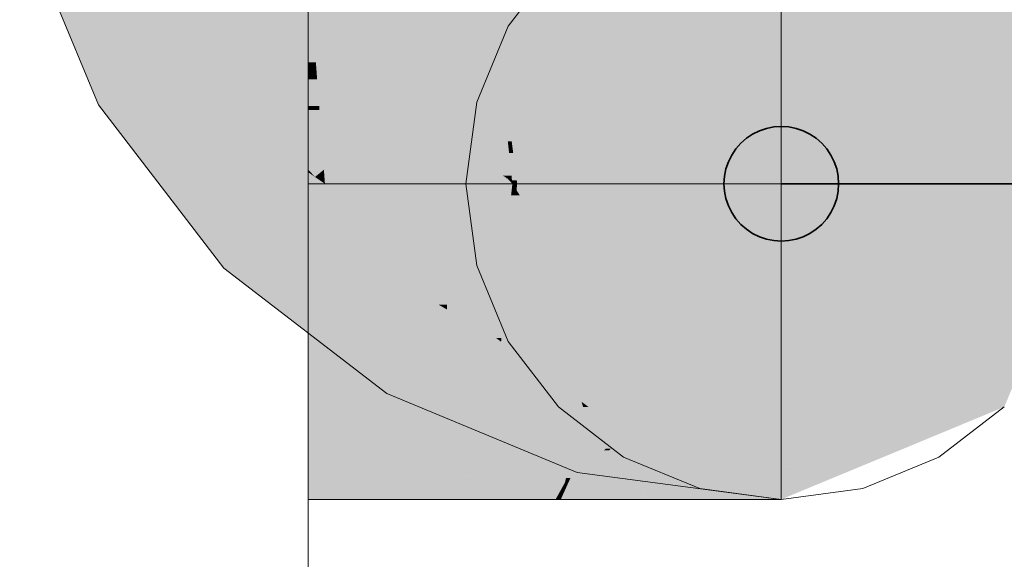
# Model space of a CAD drawing. Extents: x -223 to 557, y -138 to 606.
# Tile 18 of 256: x -7.304 to -5.586, y 3.068 to 4.009. Entities that reach past the tile are written whole.
import ezdxf

# ---------------------------------------------------------------- set-up
doc = ezdxf.new("R2010")
doc.units = 0
doc.layers.get('0').update_dxf_attribs({"lineweight": 35})
doc.layers.add('0-Shading', color=7, linetype='Continuous', lineweight=35)
for name, color, linetype, lineweight, true_color in [('H_Heizkoerper', 1, 'Continuous', 35, 0xff0000), ('H_Ruecklauf', 5, 'Continuous', 35, 0x0000ff), ('H_Ruecklauf_Beschriftung_OG', 5, 'Continuous', 18, 0x0000ff), ('H_Ruecklauf_OG', 5, 'Continuous', 18, 0x0000ff)]:
    doc.layers.add(name, color=color, linetype=linetype, lineweight=lineweight, true_color=true_color)

# ---------------------------------------------------------------- blocks, each defined once
blk = doc.blocks.new('Shading-A07ALDT31N', base_point=(-18.54, 59.0494))
at = {"layer": '0-Shading', "color": 174, "true_color": 0x0000af}
for points in [[(-7.1997, 3.941), (-7.1308, 4.192), (-7.3037, 4.192)], [(-7.0268, 3.941), (-7.1997, 3.941), (-7.1308, 4.192)], [(-7.1664, 3.8604), (-7.0268, 3.941), (-7.1997, 3.941)], [(-6.965, 3.8604), (-7.1664, 3.8604), (-7.0268, 3.941)], [(-7.0352, 3.6896), (-6.965, 3.8604), (-7.1664, 3.8604)], [(-6.8339, 3.6896), (-7.0352, 3.6896), (-6.965, 3.8604)], [(-6.9478, 3.5757), (-6.8339, 3.6896), (-7.0352, 3.6896)], [(-6.6855, 3.5757), (-6.9478, 3.5757), (-6.8339, 3.6896)], [(-6.8449, 3.4966), (-6.6855, 3.5757), (-6.9478, 3.5757)], [(-6.5825, 3.4966), (-6.8449, 3.4966), (-6.6855, 3.5757)], [(-6.6631, 3.3571), (-6.5825, 3.4966), (-6.8449, 3.4966)], [(-6.2898, 3.3754), (-6.6525, 3.3754), (-6.5825, 3.4966)], [(-6.2946, 3.3571), (-6.6631, 3.3571), (-6.2898, 3.3754)], [(-6.6631, 3.3571), (-6.2898, 3.3754), (-6.6525, 3.3754)], [(-5.9756, 3.334), (-6.3008, 3.334), (-6.2898, 3.3754)], [(-6.3314, 3.2198), (-6.2946, 3.3571), (-6.6631, 3.3571)], [(-5.9756, 3.2198), (-6.3314, 3.2198), (-5.9756, 3.334)], [(-6.3314, 3.2198), (-5.9756, 3.334), (-6.3008, 3.334)], [(-5.9756, 3.1729), (-5.9756, 3.2198), (-6.3314, 3.2198)]]:
    blk.add_solid(points, dxfattribs=at)
at = {"layer": '0-Shading', "color": 5, "true_color": 0x0000f5}
for points in [[(-6.3124, 3.9646), (-6.5589, 3.9646), (-6.1936, 4.1703)], [(-6.5589, 3.9646), (-6.1936, 4.1703), (-6.3532, 4.1703)], [(-7.0268, 3.941), (-6.69, 4.1354), (-7.1074, 4.1354)], [(-6.5589, 3.9646), (-6.986, 3.9646), (-6.69, 4.1354)], [(-6.5589, 3.9646), (-6.3881, 4.1354), (-6.69, 4.1354)], [(-6.167, 3.8335), (-6.3881, 3.8335), (-6.0884, 4.1267)], [(-6.3881, 3.8335), (-6.0884, 4.1267), (-6.2188, 4.1267)], [(-5.9756, 3.751), (-6.1891, 3.751), (-5.9756, 4.1118)], [(-6.1891, 3.751), (-5.9756, 4.1118), (-6.0924, 4.1118)], [(-6.5825, 3.941), (-7.0268, 3.941), (-6.5589, 3.9646)], [(-7.0268, 3.941), (-6.5589, 3.9646), (-6.986, 3.9646)], [(-6.3881, 3.8335), (-6.69, 3.8335), (-6.5589, 3.9646)], [(-6.3881, 3.8335), (-6.3124, 3.9646), (-6.5589, 3.9646)], [(-6.8339, 3.6896), (-6.5825, 3.941), (-7.0268, 3.941)], [(-6.4711, 3.6896), (-6.8339, 3.6896), (-6.3881, 3.8335)], [(-6.8339, 3.6896), (-6.3881, 3.8335), (-6.69, 3.8335)], [(-6.1891, 3.751), (-6.4357, 3.751), (-6.3881, 3.8335)], [(-6.1891, 3.751), (-6.167, 3.8335), (-6.3881, 3.8335)], [(-6.2573, 3.4966), (-6.5825, 3.4966), (-6.1891, 3.751)], [(-6.5825, 3.4966), (-6.1891, 3.751), (-6.4357, 3.751)], [(-5.9756, 3.7229), (-6.1966, 3.7229), (-6.1891, 3.751)], [(-5.9756, 3.7229), (-5.9756, 3.751), (-6.1891, 3.751)], [(-5.9756, 3.3754), (-6.2898, 3.3754), (-5.9756, 3.7229)], [(-6.2898, 3.3754), (-5.9756, 3.7229), (-6.1966, 3.7229)], [(-6.5825, 3.4966), (-6.4711, 3.6896), (-6.8339, 3.6896)], [(-6.2898, 3.3754), (-6.2573, 3.4966), (-6.5825, 3.4966)], [(-5.9756, 3.334), (-5.9756, 3.3754), (-6.2898, 3.3754)]]:
    blk.add_solid(points, dxfattribs=at)
at = {"layer": '0-Shading', "color": 5, "true_color": 0x0000f4}
for points in [[(-6.7871, 3.9345), (-6.8003, 3.9345), (-6.8003, 4.1118)], [(-6.4932, 3.7763), (-6.4861, 4.1118), (-6.8003, 4.1118)], [(-6.6292, 3.9249), (-6.7864, 3.9249), (-6.8003, 4.1118)], [(-6.4501, 3.7763), (-6.4932, 3.7763), (-6.4861, 4.1118)], [(-6.7864, 3.9249), (-6.7871, 3.9345), (-6.8003, 3.9345)], [(-6.7864, 3.9249), (-6.8003, 3.9249), (-6.8003, 3.9345)], [(-6.7855, 3.9127), (-6.8003, 3.9127), (-6.7864, 3.9249)], [(-6.8003, 3.9127), (-6.7864, 3.9249), (-6.8003, 3.9249)], [(-6.4573, 3.737), (-6.6292, 3.9249), (-6.7864, 3.9249)], [(-6.6518, 3.848), (-6.6755, 3.848), (-6.7864, 3.9249)], [(-6.7572, 3.9047), (-6.7849, 3.9047), (-6.7864, 3.9249)], [(-6.7849, 3.9047), (-6.7855, 3.9127), (-6.8003, 3.9127)], [(-6.7849, 3.9047), (-6.8003, 3.9047), (-6.8003, 3.9127)], [(-6.7814, 3.8586), (-6.8003, 3.8586), (-6.7849, 3.9047)], [(-6.8003, 3.8586), (-6.7849, 3.9047), (-6.8003, 3.9047)], [(-6.6755, 3.848), (-6.7572, 3.9047), (-6.7849, 3.9047)], [(-6.6822, 3.8515), (-6.7809, 3.8515), (-6.7849, 3.9047)], [(-6.7809, 3.8515), (-6.7814, 3.8586), (-6.8003, 3.8586)], [(-6.7809, 3.8515), (-6.8003, 3.8515), (-6.8003, 3.8586)], [(-6.7754, 3.7772), (-6.8003, 3.7772), (-6.7809, 3.8515)], [(-6.8003, 3.7772), (-6.7809, 3.8515), (-6.8003, 3.8515)], [(-6.4567, 3.7334), (-6.6822, 3.8515), (-6.7809, 3.8515)], [(-6.5613, 3.7715), (-6.7749, 3.7715), (-6.7809, 3.8515)], [(-6.454, 3.7334), (-6.4567, 3.7334), (-6.6822, 3.8515)], [(-6.4609, 3.737), (-6.6518, 3.848), (-6.6755, 3.848)], [(-6.4573, 3.737), (-6.4609, 3.737), (-6.6518, 3.848)], [(-6.7749, 3.7715), (-6.7754, 3.7772), (-6.8003, 3.7772)], [(-6.7749, 3.7715), (-6.8003, 3.7715), (-6.8003, 3.7772)], [(-6.8003, 3.7475), (-6.7749, 3.7715), (-6.8003, 3.7715)], [(-6.7731, 3.7475), (-6.8003, 3.7475), (-6.7749, 3.7715)], [(-6.5587, 3.7229), (-6.4444, 3.7229), (-6.7749, 3.7715)], [(-6.5059, 3.732), (-6.5613, 3.7715), (-6.7749, 3.7715)], [(-6.7713, 3.7229), (-6.5587, 3.7229), (-6.7749, 3.7715)], [(-6.4527, 3.732), (-6.5059, 3.732), (-6.5613, 3.7715)], [(-6.4573, 3.737), (-6.4501, 3.7763), (-6.4932, 3.7763)], [(-6.4459, 3.737), (-6.4573, 3.737), (-6.4501, 3.7763)], [(-6.7886, 3.7348), (-6.7731, 3.7475), (-6.8003, 3.7475)], [(-6.796, 3.7429), (-6.8003, 3.7429), (-6.8003, 3.7475)], [(-6.7722, 3.7348), (-6.7886, 3.7348), (-6.7731, 3.7475)], [(-6.7886, 3.7348), (-6.796, 3.7429), (-6.8003, 3.7429)], [(-6.8003, 3.7229), (-6.7713, 3.7229), (-6.8003, 3.7429)], [(-6.7713, 3.7229), (-6.7722, 3.7348), (-6.7886, 3.7348)], [(-6.4444, 3.7229), (-6.4527, 3.732), (-6.5059, 3.732)], [(-6.4576, 3.7353), (-6.4573, 3.737), (-6.4609, 3.737)], [(-6.4557, 3.7353), (-6.4576, 3.7353), (-6.4573, 3.737)], [(-6.454, 3.7334), (-6.4557, 3.7353), (-6.4576, 3.7353)], [(-6.4527, 3.732), (-6.4459, 3.737), (-6.4573, 3.737)], [(-6.4527, 3.732), (-6.454, 3.7334), (-6.4567, 3.7334)], [(-6.4454, 3.732), (-6.4527, 3.732), (-6.4459, 3.737)], [(-6.4451, 3.7292), (-6.4454, 3.732), (-6.4527, 3.732)], [(-6.4451, 3.7292), (-6.4502, 3.7292), (-6.4527, 3.732)], [(-6.4444, 3.7229), (-6.4451, 3.7292), (-6.4502, 3.7292)], [(-6.697, 3.6439), (-6.8003, 3.6439), (-6.7713, 3.7229)], [(-6.8003, 3.6439), (-6.7713, 3.7229), (-6.8003, 3.7229)], [(-6.5734, 3.5124), (-6.5587, 3.7229), (-6.7713, 3.7229)], [(-6.5587, 3.5124), (-6.5734, 3.5124), (-6.5587, 3.7229)], [(-6.4679, 3.5039), (-6.5587, 3.5039), (-6.4444, 3.7229)], [(-6.5587, 3.5039), (-6.4444, 3.7229), (-6.5587, 3.7229)], [(-6.5734, 3.5124), (-6.697, 3.6439), (-6.8003, 3.6439)], [(-6.4917, 3.4651), (-6.8003, 3.4651), (-6.8003, 3.6439)], [(-6.5587, 3.5039), (-6.5587, 3.5124), (-6.5734, 3.5124)], [(-6.4732, 3.4544), (-6.4679, 3.5039), (-6.5587, 3.5039)], [(-6.7527, 3.4544), (-6.4917, 3.4651), (-6.8003, 3.4651)], [(-6.8003, 3.393), (-6.4798, 3.393), (-6.8003, 3.4651)], [(-6.4732, 3.4544), (-6.7527, 3.4544), (-6.4917, 3.4651)], [(-6.4798, 3.393), (-6.4732, 3.4544), (-6.7527, 3.4544)], [(-6.8003, 3.334), (-6.4861, 3.334), (-6.8003, 3.393)], [(-6.4861, 3.334), (-6.8003, 3.393), (-6.4798, 3.393)]]:
    blk.add_solid(points, dxfattribs=at)
at = {"layer": '0-Shading', "color": 5, "true_color": 0x0000ec}
for points in [[(-6.4456, 3.7969), (-6.4524, 3.7969), (-6.4861, 4.1118)], [(-6.4456, 3.7969), (-6.3756, 4.1118), (-6.4861, 4.1118)], [(-6.4456, 3.7969), (-6.1933, 4.1118), (-6.3756, 4.1118)], [(-6.4456, 3.7969), (-6.1281, 3.7969), (-6.1933, 4.1118)], [(-6.4501, 3.7763), (-6.4456, 3.7969), (-6.4524, 3.7969)], [(-6.4429, 3.7763), (-6.4501, 3.7763), (-6.4456, 3.7969)], [(-6.436, 3.7229), (-6.1128, 3.7229), (-6.4456, 3.7969)], [(-6.1128, 3.7229), (-6.4456, 3.7969), (-6.1281, 3.7969)], [(-6.4451, 3.7292), (-6.4429, 3.7763), (-6.4501, 3.7763)], [(-6.4368, 3.7292), (-6.4451, 3.7292), (-6.4429, 3.7763)], [(-6.436, 3.7229), (-6.4368, 3.7292), (-6.4451, 3.7292)], [(-6.4444, 3.7229), (-6.436, 3.7229), (-6.4451, 3.7292)], [(-6.4381, 3.7029), (-6.4466, 3.7029), (-6.4444, 3.7229)], [(-6.4372, 3.7117), (-6.4409, 3.7117), (-6.4444, 3.7229)], [(-6.4372, 3.7117), (-6.436, 3.7229), (-6.4444, 3.7229)], [(-6.4381, 3.7029), (-6.4372, 3.7117), (-6.4409, 3.7117)], [(-6.4315, 3.7029), (-6.4381, 3.7029), (-6.4372, 3.7117)], [(-6.1151, 3.7117), (-6.4372, 3.7117), (-6.1128, 3.7229)], [(-6.4372, 3.7117), (-6.1128, 3.7229), (-6.436, 3.7229)], [(-6.1933, 3.334), (-6.1151, 3.7117), (-6.4372, 3.7117)], [(-6.4634, 3.4544), (-6.4732, 3.4544), (-6.4381, 3.7029)], [(-6.4732, 3.4544), (-6.4381, 3.7029), (-6.4466, 3.7029)], [(-6.419, 3.6428), (-6.4442, 3.6428), (-6.4381, 3.7029)], [(-6.3238, 3.343), (-6.4315, 3.7029), (-6.4381, 3.7029)], [(-6.1991, 3.343), (-6.3238, 3.343), (-6.4315, 3.7029)], [(-6.4008, 3.4476), (-6.4641, 3.4476), (-6.4442, 3.6428)], [(-6.3882, 3.391), (-6.419, 3.6428), (-6.4442, 3.6428)], [(-6.339, 3.391), (-6.3882, 3.391), (-6.419, 3.6428)], [(-6.3909, 3.393), (-6.4798, 3.393), (-6.4732, 3.4544)], [(-6.4641, 3.4476), (-6.4634, 3.4544), (-6.4732, 3.4544)], [(-6.3882, 3.391), (-6.4008, 3.4476), (-6.4641, 3.4476)], [(-6.4861, 3.334), (-6.321, 3.334), (-6.4798, 3.393)], [(-6.3451, 3.343), (-6.3909, 3.393), (-6.4798, 3.393)], [(-6.3238, 3.343), (-6.3451, 3.343), (-6.3909, 3.393)], [(-6.3238, 3.343), (-6.339, 3.391), (-6.3882, 3.391)], [(-6.321, 3.334), (-6.3238, 3.343), (-6.3451, 3.343)], [(-6.1933, 3.334), (-6.1991, 3.343), (-6.3238, 3.343)], [(-6.3118, 3.334), (-6.1933, 3.334), (-6.3238, 3.343)], [(-6.321, 3.334), (-6.3118, 3.334), (-6.3238, 3.343)]]:
    blk.add_solid(points, dxfattribs=at)
at = {"layer": '0-Shading', "color": 172, "true_color": 0x0000dd}
for points in [[(-6.1128, 3.7229), (-5.828, 3.7229), (-6.1933, 4.1118)], [(-5.828, 3.7229), (-6.1933, 4.1118), (-5.9419, 4.1118)], [(-6.1933, 3.334), (-5.9419, 3.334), (-6.1128, 3.7229)], [(-5.9419, 3.334), (-6.1128, 3.7229), (-5.828, 3.7229)]]:
    blk.add_solid(points, dxfattribs=at)
at = {"layer": '0-Shading', "color": 172, "true_color": 0x0000c7}
for points in [[(-5.828, 3.7229), (-5.6095, 3.7229), (-5.9419, 4.1118)], [(-5.6095, 3.7229), (-5.9419, 4.1118), (-5.749, 4.1118)], [(-5.9419, 3.334), (-5.749, 3.334), (-5.828, 3.7229)], [(-5.749, 3.334), (-5.828, 3.7229), (-5.6095, 3.7229)]]:
    blk.add_solid(points, dxfattribs=at)
at = {"layer": '0-Shading', "color": 174, "true_color": 0x0000ac}
for points in [[(-5.6095, 3.7229), (-5.6432, 4.1118), (-5.749, 4.1118)], [(-5.6095, 3.7229), (-5.4721, 3.7229), (-5.637, 4.0405)], [(-5.4721, 3.7229), (-5.637, 4.0405), (-5.5992, 4.0405)], [(-5.749, 3.334), (-5.6277, 3.334), (-5.6095, 3.7229)], [(-5.6277, 3.334), (-5.6095, 3.7229), (-5.4721, 3.7229)], [(-6.5868, 3.1729), (-6.321, 3.334), (-6.4861, 3.334)], [(-6.5389, 3.2019), (-6.3528, 3.2019), (-6.321, 3.334)], [(-6.3432, 3.2098), (-6.3509, 3.2098), (-6.3118, 3.334)], [(-6.3509, 3.2098), (-6.3118, 3.334), (-6.321, 3.334)], [(-6.2431, 3.2928), (-6.3222, 3.2928), (-6.1933, 3.334)], [(-6.3222, 3.2928), (-6.1933, 3.334), (-6.3118, 3.334)], [(-6.2812, 3.2612), (-6.3302, 3.2612), (-6.3222, 3.2928)], [(-6.2812, 3.2612), (-6.2431, 3.2928), (-6.3222, 3.2928)], [(-6.3432, 3.2098), (-6.2812, 3.2612), (-6.3302, 3.2612)], [(-6.5868, 3.1729), (-6.3878, 3.1729), (-6.5389, 3.2019)], [(-6.3878, 3.1729), (-6.5389, 3.2019), (-6.3528, 3.2019)], [(-6.3528, 3.2019), (-6.3432, 3.2098), (-6.3509, 3.2098)]]:
    blk.add_solid(points, dxfattribs=at)
at = {"layer": '0-Shading', "color": 174, "true_color": 0x00008e}
for points in [[(-5.4503, 3.7229), (-5.4253, 3.7229), (-5.6277, 4.1118)], [(-5.4253, 3.7229), (-5.6277, 4.1118), (-5.5864, 4.1118)], [(-5.4503, 3.7229), (-5.5952, 4.0405), (-5.5992, 4.0405)], [(-5.4721, 3.7229), (-5.4503, 3.7229), (-5.5992, 4.0405)], [(-5.6277, 3.334), (-5.5902, 3.334), (-5.4721, 3.7229)], [(-5.5902, 3.334), (-5.5864, 3.334), (-5.4503, 3.7229)], [(-5.5902, 3.334), (-5.4721, 3.7229), (-5.4503, 3.7229)], [(-5.5864, 3.334), (-5.4503, 3.7229), (-5.4253, 3.7229)]]:
    blk.add_solid(points, dxfattribs=at)
at = {"layer": '0-Shading', "color": 174, "true_color": 0x0000b0}
for points in [[(-6.8003, 3.1729), (-6.5868, 3.1729), (-6.8003, 3.334)], [(-6.5868, 3.1729), (-6.8003, 3.334), (-6.4861, 3.334)]]:
    blk.add_solid(points, dxfattribs=at)
at = {"layer": '0-Shading', "color": 174, "true_color": 0x0000a6}
for points in [[(-6.2727, 3.2612), (-6.2812, 3.2612), (-6.1933, 3.334)], [(-6.2044, 3.2583), (-6.2759, 3.2583), (-6.1933, 3.334)], [(-6.1329, 3.2222), (-6.2097, 3.2222), (-5.9419, 3.334)], [(-6.2097, 3.2222), (-5.9419, 3.334), (-6.1933, 3.334)], [(-6.3287, 3.2098), (-6.3432, 3.2098), (-6.2759, 3.2583)], [(-6.3432, 3.2098), (-6.2759, 3.2583), (-6.2848, 3.2583)], [(-6.2097, 3.2222), (-6.3152, 3.2222), (-6.2759, 3.2583)], [(-6.2759, 3.2583), (-6.2848, 3.2583), (-6.2812, 3.2612)], [(-6.2759, 3.2583), (-6.2727, 3.2612), (-6.2812, 3.2612)], [(-6.2097, 3.2222), (-6.2044, 3.2583), (-6.2759, 3.2583)], [(-6.2149, 3.187), (-6.3535, 3.187), (-6.2097, 3.2222)], [(-6.3535, 3.187), (-6.2097, 3.2222), (-6.3152, 3.2222)], [(-6.1699, 3.2005), (-6.2129, 3.2005), (-6.2097, 3.2222)], [(-6.1699, 3.2005), (-6.1329, 3.2222), (-6.2097, 3.2222)], [(-6.3878, 3.1729), (-6.3689, 3.1729), (-6.3528, 3.2019)], [(-6.3535, 3.187), (-6.3611, 3.187), (-6.3468, 3.2019)], [(-6.3611, 3.187), (-6.3468, 3.2019), (-6.3528, 3.2019)], [(-6.3535, 3.187), (-6.3287, 3.2098), (-6.3432, 3.2098)], [(-6.3468, 3.2019), (-6.3528, 3.2019), (-6.3432, 3.2098)], [(-6.2169, 3.1729), (-6.1699, 3.2005), (-6.2129, 3.2005)], [(-6.3689, 3.1729), (-6.3535, 3.187), (-6.3611, 3.187)], [(-6.3689, 3.1729), (-6.3599, 3.1729), (-6.3535, 3.187)], [(-6.3599, 3.1729), (-6.2169, 3.1729), (-6.3535, 3.187)], [(-6.2169, 3.1729), (-6.2149, 3.187), (-6.3535, 3.187)]]:
    blk.add_solid(points, dxfattribs=at)
at = {"layer": '0-Shading', "color": 174, "true_color": 0x00009d}
for points in [[(-6.0283, 3.2005), (-6.1699, 3.2005), (-5.749, 3.334)], [(-6.1699, 3.2005), (-5.749, 3.334), (-5.9419, 3.334)], [(-6.2129, 3.1753), (-6.0809, 3.1753), (-6.1699, 3.2005)], [(-6.0809, 3.1753), (-6.0283, 3.2005), (-6.1699, 3.2005)], [(-6.2169, 3.1729), (-6.0858, 3.1729), (-6.2129, 3.1753)], [(-6.0858, 3.1729), (-6.2129, 3.1753), (-6.0809, 3.1753)]]:
    blk.add_solid(points, dxfattribs=at)
at = {"layer": '0-Shading', "color": 174, "true_color": 0x000092}
for points in [[(-6.0809, 3.1753), (-5.9979, 3.1753), (-5.749, 3.334)], [(-5.9979, 3.1753), (-5.749, 3.334), (-5.6277, 3.334)], [(-6.0858, 3.1729), (-6.0034, 3.1729), (-6.0809, 3.1753)], [(-6.0034, 3.1729), (-6.0809, 3.1753), (-5.9979, 3.1753)]]:
    blk.add_solid(points, dxfattribs=at)
at = {"layer": '0-Shading', "color": 176, "true_color": 0x000085}
for points in [[(-5.9959, 3.1759), (-5.9966, 3.1759), (-5.5902, 3.334)], [(-5.9966, 3.1759), (-5.5902, 3.334), (-5.6277, 3.334)], [(-5.7565, 3.2635), (-5.771, 3.2635), (-5.5902, 3.334)], [(-5.7565, 3.2635), (-5.5864, 3.334), (-5.5902, 3.334)], [(-5.9088, 3.2005), (-5.9328, 3.2005), (-5.7565, 3.2635)], [(-5.9328, 3.2005), (-5.7565, 3.2635), (-5.771, 3.2635)], [(-5.9959, 3.1759), (-5.9682, 3.1759), (-5.9088, 3.2005)], [(-5.9959, 3.1759), (-5.9088, 3.2005), (-5.9328, 3.2005)], [(-6.0034, 3.1729), (-5.9753, 3.1729), (-5.9959, 3.1759)], [(-6.0034, 3.1729), (-5.9973, 3.1753), (-5.9979, 3.1753)], [(-5.9973, 3.1753), (-5.9979, 3.1753), (-5.9959, 3.1759)], [(-5.9979, 3.1753), (-5.9959, 3.1759), (-5.9966, 3.1759)], [(-5.9753, 3.1729), (-5.9959, 3.1759), (-5.9682, 3.1759)]]:
    blk.add_solid(points, dxfattribs=at)
blk = doc.blocks.new('Heizkörper-A07ALDVG1N', base_point=(-9.8899, -1.3432))
at = {"layer": 'H_Ruecklauf', "linetype": 'ByBlock', "lineweight": -2, "ltscale": 0.35}
for p, q in [((-6.0136, 3.8153), (-6.0253, 3.8095)), ((-6.0012, 3.8195), (-6.0136, 3.8153)), ((-5.9883, 3.8221), (-6.0012, 3.8195)), ((-5.9753, 3.8229), (-5.9883, 3.8221)), ((-5.9622, 3.8221), (-5.9753, 3.8229)), ((-5.9494, 3.8195), (-5.9622, 3.8221)), ((-5.937, 3.8153), (-5.9494, 3.8195)), ((-5.9253, 3.8095), (-5.937, 3.8153)), ((-6.0362, 3.8023), (-6.046, 3.7936)), ((-6.0253, 3.8095), (-6.0362, 3.8023)), ((-5.9144, 3.8023), (-5.9253, 3.8095)), ((-5.9046, 3.7936), (-5.9144, 3.8023)), ((-6.0546, 3.7838), (-6.0619, 3.7729)), ((-6.046, 3.7936), (-6.0546, 3.7838)), ((-5.896, 3.7838), (-5.9046, 3.7936)), ((-5.8887, 3.7729), (-5.896, 3.7838)), ((-6.0677, 3.7612), (-6.0719, 3.7488)), ((-6.0619, 3.7729), (-6.0677, 3.7612)), ((-5.8829, 3.7612), (-5.8887, 3.7729)), ((-5.8787, 3.7488), (-5.8829, 3.7612)), ((-6.0719, 3.7488), (-6.0744, 3.736)), ((-5.8762, 3.736), (-5.8787, 3.7488)), ((-6.0744, 3.736), (-6.0753, 3.7229)), ((-5.8753, 3.7229), (-5.8762, 3.736)), ((-6.0753, 3.7229), (-6.0744, 3.7099)), ((-6.0744, 3.7099), (-6.0719, 3.697)), ((-5.0753, 3.7229), (-5.9753, 3.7229)), ((-5.8787, 3.697), (-5.8762, 3.7099)), ((-5.8762, 3.7099), (-5.8753, 3.7229)), ((-6.0719, 3.697), (-6.0677, 3.6847)), ((-5.8829, 3.6847), (-5.8787, 3.697)), ((-6.0677, 3.6847), (-6.0619, 3.6729)), ((-5.8887, 3.6729), (-5.8829, 3.6847)), ((-6.0619, 3.6729), (-6.0546, 3.662)), ((-6.0546, 3.662), (-6.046, 3.6522)), ((-5.9046, 3.6522), (-5.896, 3.662)), ((-5.896, 3.662), (-5.8887, 3.6729)), ((-6.046, 3.6522), (-6.0362, 3.6436)), ((-6.0362, 3.6436), (-6.0253, 3.6363)), ((-5.9253, 3.6363), (-5.9144, 3.6436)), ((-5.9144, 3.6436), (-5.9046, 3.6522)), ((-6.0253, 3.6363), (-6.0136, 3.6305)), ((-6.0136, 3.6305), (-6.0012, 3.6263)), ((-6.0012, 3.6263), (-5.9883, 3.6238)), ((-5.9883, 3.6238), (-5.9753, 3.6229)), ((-5.9753, 3.6229), (-5.9622, 3.6238)), ((-5.9622, 3.6238), (-5.9494, 3.6263)), ((-5.9494, 3.6263), (-5.937, 3.6305)), ((-5.937, 3.6305), (-5.9253, 3.6363))]:
    blk.add_line(p, q, dxfattribs=at)
blk = doc.blocks.new('Rohr - 1703-A07ALDY81N', base_point=(-6.8006, 3.7229))
at = {"color": 0, "linetype": 'ByBlock', "lineweight": -2, "ltscale": 0.18}
for p, q in [((-6.8006, 3.7229), (-6.8006, 4.7899)), ((-5.9753, 3.7229), (-6.8006, 3.7229))]:
    blk.add_line(p, q, dxfattribs=at)
blk = doc.blocks.new('Bauteilbeschriftung-A07ALDYA1N', base_point=(-45.4492, -22.2076))
at = {"color": 0, "linetype": 'ByBlock', "lineweight": -2, "ltscale": 0.18}
blk.add_line((-6.8006, -2.2076), (-6.8006, 3.7229), dxfattribs=at)
blk = doc.blocks.new('Geometrie-A07ALE4U1N', base_point=(-32.9012, 3.1729))
at = {"layer": 'H_Ruecklauf_OG'}
for p, q in [((-7.3037, 4.192), (-7.1664, 3.8604)), ((-6.8003, 3.9979), (-6.8003, 4.1118)), ((-6.8003, 4.1118), (-6.8003, 3.9979)), ((-6.4516, 3.9979), (-6.3642, 4.1118)), ((-6.3642, 4.1118), (-6.4516, 3.9979)), ((-5.9756, 3.9979), (-5.9756, 4.1118)), ((-5.9756, 4.1118), (-5.9756, 3.9979)), ((-6.8003, 3.8653), (-6.8003, 3.9979)), ((-6.8003, 3.9979), (-6.8003, 3.8653)), ((-6.5066, 3.8653), (-6.4516, 3.9979)), ((-6.4516, 3.9979), (-6.5066, 3.8653)), ((-5.9756, 3.8653), (-5.9756, 3.9979)), ((-5.9756, 3.9979), (-5.9756, 3.8653)), ((-6.8003, 3.7229), (-6.8003, 3.8653)), ((-6.8003, 3.8653), (-6.8003, 3.7229)), ((-6.5253, 3.7229), (-6.5066, 3.8653)), ((-6.5066, 3.8653), (-6.5253, 3.7229)), ((-5.9756, 3.7229), (-5.9756, 3.8653)), ((-5.9756, 3.8653), (-5.9756, 3.7229)), ((-7.1664, 3.8604), (-6.9478, 3.5757)), ((-6.8003, 3.7229), (-6.8003, 3.5806)), ((-6.8003, 3.5806), (-6.8003, 3.7229)), ((-6.5066, 3.5806), (-6.5253, 3.7229)), ((-6.5253, 3.7229), (-6.5066, 3.5806)), ((-5.9756, 3.5806), (-5.9756, 3.7229)), ((-5.9756, 3.7229), (-5.9756, 3.5806)), ((-6.9478, 3.5757), (-6.6631, 3.3571)), ((-6.8003, 3.5806), (-6.8003, 3.4479)), ((-6.8003, 3.4479), (-6.8003, 3.5806)), ((-6.4516, 3.4479), (-6.5066, 3.5806)), ((-6.5066, 3.5806), (-6.4516, 3.4479)), ((-5.9756, 3.4479), (-5.9756, 3.5806)), ((-5.9756, 3.5806), (-5.9756, 3.4479)), ((-6.8003, 3.4479), (-6.8003, 3.334)), ((-6.8003, 3.334), (-6.8003, 3.4479)), ((-6.3642, 3.334), (-6.4516, 3.4479)), ((-6.4516, 3.4479), (-6.3642, 3.334)), ((-5.9756, 3.334), (-5.9756, 3.4479)), ((-5.9756, 3.4479), (-5.9756, 3.334)), ((-6.6631, 3.3571), (-6.3314, 3.2198)), ((-6.8003, 3.334), (-6.8003, 3.2466)), ((-6.8003, 3.2466), (-6.8003, 3.334)), ((-6.2503, 3.2466), (-6.3642, 3.334)), ((-6.3642, 3.334), (-6.2503, 3.2466)), ((-5.9756, 3.2466), (-5.9756, 3.334)), ((-5.9756, 3.334), (-5.9756, 3.2466)), ((-5.5864, 3.334), (-5.7003, 3.2466)), ((-5.7003, 3.2466), (-5.5864, 3.334)), ((-6.8003, 3.2466), (-6.8003, 3.1917)), ((-6.8003, 3.1917), (-6.8003, 3.2466)), ((-6.1176, 3.1917), (-6.2503, 3.2466)), ((-6.2503, 3.2466), (-6.1176, 3.1917)), ((-5.9756, 3.1917), (-5.9756, 3.2466)), ((-5.9756, 3.2466), (-5.9756, 3.1917)), ((-5.7003, 3.2466), (-5.8329, 3.1917)), ((-5.8329, 3.1917), (-5.7003, 3.2466)), ((-6.3314, 3.2198), (-5.9756, 3.1729)), ((-6.8003, 3.1917), (-6.8003, 3.1729)), ((-6.8003, 3.1729), (-6.8003, 3.1917)), ((-5.9753, 3.1729), (-6.1176, 3.1917)), ((-6.1176, 3.1917), (-5.9753, 3.1729)), ((-5.9756, 3.1729), (-5.9756, 3.1917)), ((-5.9756, 3.1917), (-5.9756, 3.1729)), ((-5.8329, 3.1917), (-5.9753, 3.1729)), ((-5.9753, 3.1729), (-5.8329, 3.1917)), ((-6.5868, 3.1729), (-6.8003, 3.1729)), ((-6.3878, 3.1729), (-6.5868, 3.1729)), ((-6.2169, 3.1729), (-6.3878, 3.1729)), ((-6.0858, 3.1729), (-6.2169, 3.1729)), ((-6.0034, 3.1729), (-6.0858, 3.1729)), ((-5.9753, 3.1729), (-6.0034, 3.1729))]:
    blk.add_line(p, q, dxfattribs=at)

msp = doc.modelspace()

# ---------------------------------------------------------------- block references
at = {"linetype": 'Continuous', "ltscale": 0.35}
msp.add_blockref('Geometrie-A07ALE4U1N', (-32.9012, 3.1729), dxfattribs=at)
msp.add_blockref('Shading-A07ALDT31N', (-18.54, 59.0494))
at = {"layer": 'H_Heizkoerper', "ltscale": 0.35}
msp.add_blockref('Heizkörper-A07ALDVG1N', (-9.8899, -1.3432), dxfattribs=at)
at = {"layer": 'H_Ruecklauf_Beschriftung_OG', "ltscale": 0.18}
msp.add_blockref('Bauteilbeschriftung-A07ALDYA1N', (-45.4492, -22.2076), dxfattribs=at)
at = {"layer": 'H_Ruecklauf_OG', "ltscale": 0.18}
msp.add_blockref('Rohr - 1703-A07ALDY81N', (-6.8006, 3.7229), dxfattribs=at)

doc.saveas('drawing.dxf')
